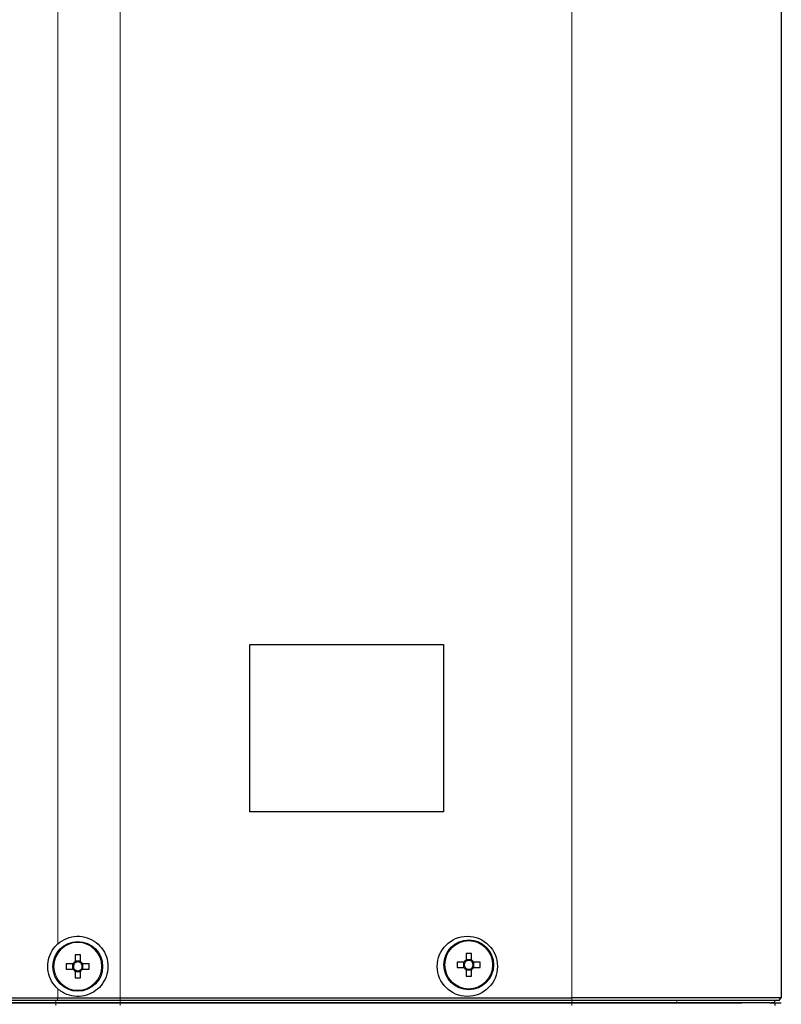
# Paper-space layout 'Sheet2' of a CAD drawing. Header units: millimetres. Extents: x 0 to 1118, y 0 to 864.
# Tile 19 of 79: x 267 to 303, y 215 to 262. Entities that reach past the tile are written whole.
import ezdxf

# ---------------------------------------------------------------- set-up
doc = ezdxf.new("R2010")
doc.units = ezdxf.units.MM
doc.styles.add('SLDTEXTSTYLE0', font='TXT', dxfattribs={"width": 0.75})
doc.dimstyles.new('SLDDIMSTYLE10', dxfattribs={"dimtxt": 3.175, "dimasz": 3.302, "dimexe": 0, "dimexo": 0.0625, "dimgap": 0.79375, "dimtad": 0, "dimtih": 1, "dimtoh": 1, "dimdec": 1, "dimlfac": 4, "dimrnd": 1e-09, "dimzin": 12, "dimdsep": 46, "dimtxsty": 'SLDTEXTSTYLE0', "dimsah": 1, "dimcen": 0.09, "dimadec": 0, "dimazin": 3, "dimtfac": 1, "dimtdec": 1, "dimtofl": 0, "dimtmove": 0, "dimatfit": 3, "dimfxl": 1, "dimfrac": 2, "dimtolj": 1, "dimtzin": 12, "dimarcsym": 0})
doc.dimstyles.new('SLDDIMSTYLE8', dxfattribs={"dimtxt": 3.175, "dimasz": 3.302, "dimexe": 0, "dimexo": 0.0625, "dimgap": 0.79375, "dimtad": 0, "dimtih": 1, "dimtoh": 1, "dimdec": 1, "dimlfac": 4, "dimrnd": 1e-09, "dimzin": 4, "dimdsep": 46, "dimtxsty": 'SLDTEXTSTYLE0', "dimsah": 1, "dimcen": 0.09, "dimadec": 0, "dimazin": 1, "dimtfac": 1, "dimtdec": 1, "dimtofl": 0, "dimtmove": 0, "dimatfit": 3, "dimfxl": 1, "dimfrac": 2, "dimtolj": 1, "dimtzin": 12, "dimarcsym": 0})

# ---------------------------------------------------------------- blocks, each defined once
blk = doc.blocks.new('_D_24')
at = {"color": 7, "linetype": 'Continuous', "lineweight": 0}
for p, q in [((370.369, 305.559), (370.369, 166.161)), ((132.557, 263.501), (132.557, 166.161)), ((256.732, 171.856), (255.765, 171.856)), ((255.765, 171.856), (255.765, 166.815)), ((267.289, 171.856), (268.257, 171.856)), ((268.257, 171.856), (268.257, 166.815)), ((132.557, 169.336), (243.771, 169.336)), ((370.369, 169.336), (269.694, 169.336)), ((255.765, 166.815), (256.732, 166.815)), ((268.257, 166.815), (267.289, 166.815))]:
    blk.add_line(p, q, dxfattribs=at)
at = {"color": 7, "linetype": 'Continuous', "lineweight": 18}
for points in [[(132.557, 169.336), (135.859, 168.828), (135.859, 169.844)], [(370.369, 169.336), (367.067, 169.844), (367.067, 168.828)]]:
    blk.add_solid(points, dxfattribs=at)
at = {"color": 7, "linetype": 'Continuous', "lineweight": 18, "char_height": 3.175, "attachment_point": 1, "style": 'SLDTEXTSTYLE0'}
for s, insert in [('951.2', (244.241, 170.908)), ('37.45', (256.732, 170.908))]:
    blk.add_mtext(s, dxfattribs=dict(at, insert=insert))
blk = doc.blocks.new('_D_25')
at = {"color": 7, "linetype": 'Continuous', "lineweight": 0}
for p, q in [((370.764, 308.814), (398.941, 308.814)), ((395.766, 308.814), (395.766, 267.893)), ((395.766, 267.248), (394.799, 267.248)), ((394.799, 267.248), (394.799, 262.207)), ((406.323, 267.248), (407.29, 267.248)), ((407.29, 267.248), (407.29, 262.207)), ((394.799, 262.207), (395.766, 262.207)), ((407.29, 262.207), (406.323, 262.207)), ((395.766, 197.314), (395.766, 261.562)), ((300.639, 197.314), (398.941, 197.314))]:
    blk.add_line(p, q, dxfattribs=at)
at = {"color": 7, "linetype": 'Continuous', "lineweight": 18}
for points in [[(395.766, 308.814), (395.258, 305.512), (396.274, 305.512)], [(395.766, 197.314), (396.274, 200.616), (395.258, 200.616)]]:
    blk.add_solid(points, dxfattribs=at)
at = {"color": 7, "linetype": 'Continuous', "lineweight": 18, "char_height": 3.175, "attachment_point": 1, "style": 'SLDTEXTSTYLE0'}
for s, insert in [('446.0', (383.274, 266.3)), ('17.56', (395.766, 266.3))]:
    blk.add_mtext(s, dxfattribs=dict(at, insert=insert))

psp = doc.layouts.new('Sheet2')

# ---------------------------------------------------------------- linework, layer by layer
at = {"color": 7, "linetype": 'Continuous', "lineweight": 18}
for p, q in [((268.574929, 288.31392), (268.574929, 217.641275)), ((271.557537, 288.31392), (271.557537, 215.06392)), ((293.120777, 288.31392), (293.120777, 215.06392)), ((268.574929, 215.486565), (268.574929, 215.06392)), ((268.481708, 214.81392), (268.481708, 214.93892)), ((268.537641, 214.93892), (268.574929, 215.06392)), ((271.557537, 214.93892), (271.557537, 215.06392)), ((271.557537, 214.81392), (271.557537, 214.93892)), ((293.120777, 214.93892), (293.120777, 215.06392)), ((293.120777, 214.81392), (293.120777, 214.93892)), ((268.481706, 214.81392), (268.482357, 214.68892)), ((271.55754, 214.81392), (271.55754, 214.68892)), ((293.120777, 214.81392), (293.120777, 214.68892))]:
    psp.add_line(p, q, dxfattribs=at)
at = {"color": 7, "linetype": 'Continuous', "lineweight": 25}
for p, q in [((303.117254, 288.313866), (303.117254, 215.063974)), ((277.745777, 231.93892), (286.995777, 231.93892)), ((277.745777, 223.93892), (277.745777, 231.93892)), ((286.995777, 231.93892), (286.995777, 223.93892)), ((286.995777, 223.93892), (277.745777, 223.93892)), ((269.397869, 217.111209), (269.397869, 216.789191)), ((269.655369, 216.789191), (269.655369, 217.111209)), ((288.065101, 217.184209), (288.065101, 216.862192)), ((288.322601, 216.882892), (288.065101, 216.882892)), ((288.322601, 216.862192), (288.322601, 217.184209)), ((269.301347, 216.69267), (268.97933, 216.69267)), ((268.97933, 216.43517), (269.301347, 216.43517)), ((269.280647, 216.69267), (269.280647, 216.43517)), ((269.655369, 216.809892), (269.397869, 216.809892)), ((270.073907, 216.69267), (269.75189, 216.69267)), ((269.75189, 216.43517), (270.073907, 216.43517)), ((269.77259, 216.43517), (269.77259, 216.69267)), ((287.96858, 216.765671), (287.646562, 216.765671)), ((287.646562, 216.508171), (287.96858, 216.508171)), ((287.947879, 216.765671), (287.947879, 216.508171)), ((288.065101, 216.411649), (288.065101, 216.089632)), ((288.065101, 216.390949), (288.322601, 216.390949)), ((288.322601, 216.089632), (288.322601, 216.411649)), ((288.741139, 216.765671), (288.419122, 216.765671)), ((288.419122, 216.508171), (288.741139, 216.508171)), ((288.439822, 216.508171), (288.439822, 216.765671)), ((269.397869, 216.338649), (269.397869, 216.016631)), ((269.397869, 216.317948), (269.655369, 216.317948)), ((269.655369, 216.016631), (269.655369, 216.338649)), ((208.913579, 215.06392), (268.574929, 215.06392)), ((268.537641, 214.93892), (208.950867, 214.93892)), ((271.557537, 214.93892), (268.537641, 214.93892)), ((268.574929, 215.06392), (271.557537, 215.06392)), ((271.557537, 215.06392), (293.120777, 215.06392)), ((293.120777, 214.93892), (271.557537, 214.93892)), ((302.804922, 214.81392), (302.804922, 214.93892)), ((302.806546, 214.81392), (302.806546, 214.93892)), ((302.806754, 214.823738), (302.806754, 214.93892)), ((302.992287, 214.93892), (303.117254, 215.063974)), ((302.994254, 214.93892), (303.119254, 215.06392)), ((303.055885, 215.000539), (302.994273, 214.936738)), ((268.481708, 214.81392), (209.0068, 214.81392)), ((209.006802, 214.81392), (268.481706, 214.81392)), ((268.481706, 214.81392), (271.55754, 214.81392)), ((271.557537, 214.81392), (268.481708, 214.81392)), ((293.120777, 214.81392), (271.557537, 214.81392)), ((271.55754, 214.81392), (293.120777, 214.81392)), ((298.113993, 214.886014), (298.113993, 214.81392)), ((302.269254, 214.820466), (302.269254, 214.81392)), ((302.298712, 214.820466), (302.298712, 214.81392)), ((302.804922, 214.823706), (302.619254, 214.820466)), ((302.806754, 214.823738), (302.806546, 214.823735)), ((302.806565, 214.820466), (302.806565, 214.81392)), ((302.806754, 214.81392), (302.808936, 214.68892)), ((302.850014, 214.820466), (303.119254, 214.820466))]:
    psp.add_line(p, q, dxfattribs=at)
for centre, radius in [((288.128786, 216.56392), 1.4375), ((288.193851, 216.636921), 1.1875), ((269.526619, 216.56392), 1.1875)]:
    psp.add_circle(centre, radius, dxfattribs=at)
at = {"color": 7, "linetype": 'Continuous', "lineweight": 18}
for centre in [(288.193851, 216.636921), (269.526619, 216.56392)]:
    psp.add_circle(centre, 1.139073, dxfattribs=at)
at = {"color": 7, "linetype": 'Continuous', "lineweight": 25}
for centre, radius, start, end in [((269.526619, 212.711146), 4.401946, 88.3239495, 91.6760505), ((288.193851, 216.636921), 0.259468, 119.7494216, 150.2505784), ((288.193851, 212.784146), 4.401946, 88.3239495, 91.6760505), ((288.193851, 216.636921), 0.21275, 52.7588962, 127.2411038), ((288.193851, 216.636921), 0.259468, 29.7494216, 60.2505784), ((273.379393, 216.56392), 4.401946, 178.3239495, 181.6760505), ((269.526619, 216.56392), 0.259468, 119.7494216, 150.2505784), ((269.526619, 216.56392), 0.259468, 209.7494216, 240.2505784), ((269.526619, 216.56392), 0.21275, 142.7588962, 217.2411038), ((269.526619, 216.56392), 0.21275, 127.2411038, 142.7588962), ((269.526619, 216.56392), 0.21275, 217.2411038, 232.7588962), ((269.526619, 216.56392), 0.21275, 52.7588962, 127.2411038), ((269.526619, 216.56392), 0.21275, 232.7588962, 307.2411038), ((269.526619, 216.56392), 0.259468, 29.7494216, 60.2505784), ((269.526619, 216.56392), 0.21275, 37.2411038, 52.7588962), ((269.526619, 216.56392), 0.259468, 299.7494216, 330.2505784), ((269.526619, 216.56392), 0.21275, 307.2411038, 322.7588962), ((269.526619, 216.56392), 0.21275, 322.7588962, 37.2411038), ((265.673844, 216.56392), 4.401946, 358.3239495, 1.6760505), ((292.046625, 216.636921), 4.401946, 178.3239495, 181.6760505), ((288.193851, 216.636921), 0.259468, 209.7494216, 240.2505784), ((288.193851, 216.636921), 0.21275, 142.7588962, 217.2411038), ((288.193851, 216.636921), 0.21275, 127.2411038, 142.7588962), ((288.193851, 216.636921), 0.21275, 217.2411038, 232.7588962), ((288.193851, 216.636921), 0.21275, 232.7588962, 307.2411038), ((288.193851, 216.636921), 0.21275, 37.2411038, 52.7588962), ((288.193851, 216.636921), 0.259468, 299.7494216, 330.2505784), ((288.193851, 216.636921), 0.21275, 307.2411038, 322.7588962), ((288.193851, 216.636921), 0.21275, 322.7588962, 37.2411038), ((284.341077, 216.636921), 4.401946, 358.3239495, 1.6760505), ((269.526619, 220.416694), 4.401946, 268.3239495, 271.6760505), ((288.193851, 220.489695), 4.401946, 268.3239495, 271.6760505)]:
    psp.add_arc(centre, radius, start, end, dxfattribs=at)
for points, knots in [([(268.574929, 217.641275), (268.71048, 217.738615), (268.981594, 217.933304), (269.482726, 218.028387), (269.981006, 217.958425), (270.42313, 217.723037), (270.756596, 217.359494), (270.95023, 216.908898), (270.984403, 216.419809), (270.855051, 215.946497), (270.576903, 215.542949), (270.182997, 215.254876), (269.718104, 215.112079), (269.233012, 215.130206), (268.842012, 215.27594), (268.64484, 215.431433), (268.574929, 215.486565)], [0, 0, 0, 0, 0.0767958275, 0.1535994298, 0.2297977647, 0.3038453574, 0.3764327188, 0.448685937, 0.5210626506, 0.5935278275, 0.6659610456, 0.7382552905, 0.8105716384, 0.8837254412, 0.9587732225, 1, 1, 1, 1]), ([(268.574929, 215.486565), (268.465744, 215.603364), (268.246797, 215.837579), (268.086608, 216.304176), (268.080018, 216.7851), (268.227251, 217.234335), (268.426358, 217.50565), (268.556699, 217.624633), (268.574929, 217.641275)], [0, 0, 0, 0, 0.198367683, 0.397785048, 0.589451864, 0.778077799, 0.968960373, 1, 1, 1, 1]), ([(303.117254, 215.063974), (303.099439, 215.064361), (303.053307, 215.065362), (302.741046, 215.064034), (302.1327, 215.064836), (301.262019, 215.065349), (300.161297, 215.063162), (298.856531, 215.06561), (297.392294, 215.064331), (295.804504, 215.06408), (294.360956, 215.065113), (293.460063, 215.064246), (293.120777, 215.06392)], [0, 0, 0, 0, 0.067454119, 0.174670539, 0.281867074, 0.390602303, 0.499337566, 0.608078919, 0.716820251, 0.825562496, 0.934304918, 1, 1, 1, 1]), ([(302.992287, 214.93892), (302.955649, 214.93892), (302.880504, 214.93892), (302.421219, 214.93892), (301.673134, 214.93892), (300.632359, 214.93892), (299.34188, 214.93892), (297.873235, 214.93892), (296.307024, 214.93892), (294.709574, 214.93892), (293.641304, 214.93892), (293.120777, 214.93892)], [0, 0, 0, 0, 0.104743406, 0.214824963, 0.329297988, 0.446359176, 0.564147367, 0.678802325, 0.790569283, 0.897952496, 1, 1, 1, 1]), ([(293.120777, 214.81392), (293.558576, 214.81392), (294.45456, 214.81392), (295.800561, 214.81392), (297.14049, 214.81392), (298.425975, 214.81392), (299.603894, 214.81392), (300.569583, 214.81392), (301.032632, 214.81392), (301.228526, 214.81392)], [0, 0, 0, 0, 0.13593508, 0.278199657, 0.425795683, 0.577674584, 0.731806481, 0.886540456, 1, 1, 1, 1]), ([(302.575994, 214.81392), (302.467955, 214.81392), (302.226805, 214.81392), (301.503091, 214.81392), (300.489834, 214.81392), (299.221688, 214.81392), (297.781858, 214.81392), (296.245536, 214.81392), (294.678981, 214.81392), (293.631257, 214.81392), (293.120777, 214.81392)], [0, 0, 0, 0, 0.105825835, 0.236209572, 0.369531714, 0.50363756, 0.634244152, 0.761491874, 0.883792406, 1, 1, 1, 1]), ([(302.563591, 214.81392), (302.60588, 214.81392), (302.783428, 214.81392), (302.796668, 214.81392), (302.806754, 214.81392)], [0, 0, 0, 0, 0.238187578, 1, 1, 1, 1])]:
    psp.add_open_spline(points, degree=3, knots=knots, dxfattribs=at)

# ---------------------------------------------------------------- dimensions: what is measured, and where the dimension line sits
at = {"color": 7, "linetype": 'Continuous', "lineweight": 18}
dim = psp.add_linear_dim(base=(395.766049, 308.81392), p1=(299.369254, 197.31392), p2=(369.494221, 308.81392), angle=90, dimstyle='SLDDIMSTYLE8', dxfattribs=at)
dim.commit()
dim.dimension.update_dxf_attribs({"geometry": '_D_25', "text_midpoint": (395.766049, 264.727464), "dimtype": 160})
dim = psp.add_linear_dim(base=(370.369254, 169.33552), p1=(132.557067, 264.770857), p2=(370.369254, 306.829212), dimstyle='SLDDIMSTYLE10', dxfattribs=at)
dim.commit()
dim.dimension.update_dxf_attribs({"geometry": '_D_24', "text_midpoint": (256.732423, 169.33552), "dimtype": 160})

doc.saveas('drawing.dxf')
